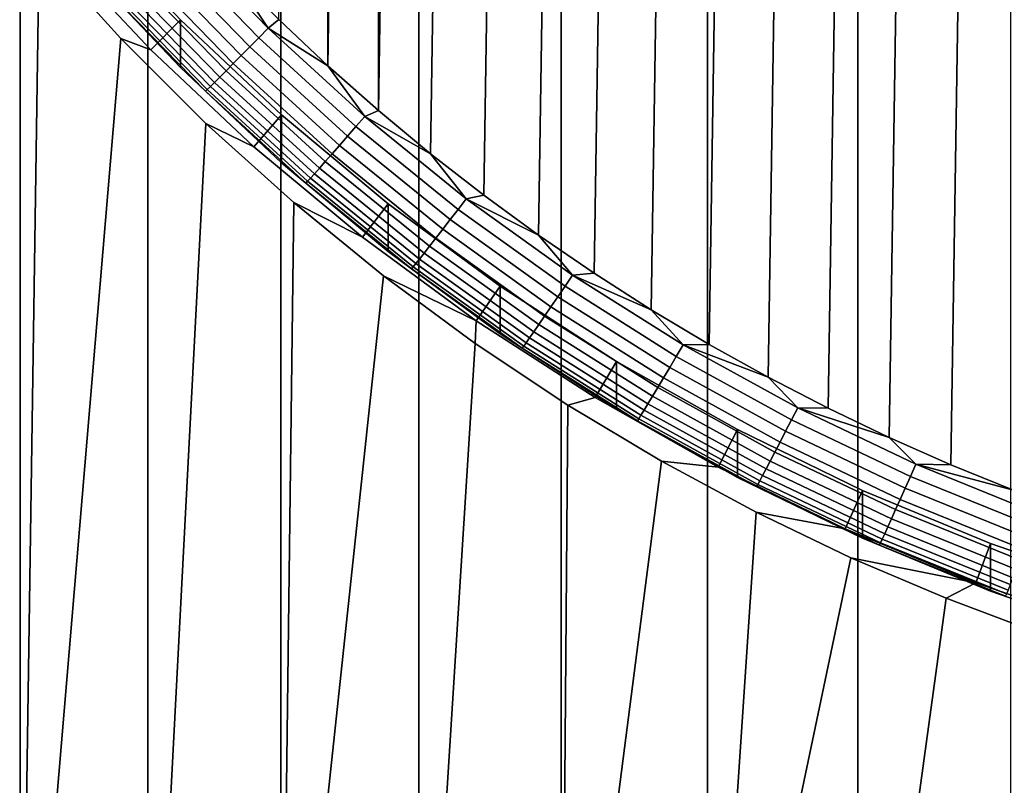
# Model space of a CAD drawing. Header units: metres. Extents: x -22 to 95, y -240 to 22.
# Tile 7 of 180: x -8.55 to -3.84, y -236.53 to -232.87. Entities that reach past the tile are written whole.
import ezdxf

# ---------------------------------------------------------------- set-up
doc = ezdxf.new("R2010")
doc.units = ezdxf.units.M
doc.layers.add('solid_10_151_013_XXX', color=7, linetype='CONTINUOUS')

msp = doc.modelspace()

# ---------------------------------------------------------------- linework, layer by layer
at = {"layer": 'solid_10_151_013_XXX'}
for points in [[(-7.935099, -238.303528, 301.504364), (-7.298648, -238.295929, 301.939514), (-7.298651, -44.016438, 298.54834), (-7.935101, -44.024033, 298.11322)], [(-7.298648, -238.295929, 301.939514), (-6.638391, -238.288986, 302.337585), (-6.638394, -44.009487, 298.946442), (-7.298651, -44.016438, 298.54834)], [(-6.638391, -238.288986, 302.337585), (-5.956481, -238.2827, 302.697357), (-5.956485, -44.003208, 299.306183), (-6.638394, -44.009487, 298.946442)], [(-5.956481, -238.2827, 302.697357), (-5.255143, -238.277115, 303.017578), (-5.255147, -43.99762, 299.626434), (-5.956485, -44.003208, 299.306183)], [(-5.255143, -238.277115, 303.017578), (-4.536664, -238.272232, 303.297272), (-4.536667, -43.992737, 299.906097), (-5.255147, -43.99762, 299.626434)], [(-4.536664, -238.272232, 303.297272), (-3.803387, -238.268066, 303.535492), (-3.80339, -43.988579, 300.144318), (-4.536667, -43.992737, 299.906097)], [(-9.128359, -238.320557, 300.528809), (-8.545666, -238.311737, 301.03363), (-8.545669, -44.032249, 297.642456), (-9.128361, -44.041061, 297.137634)], [(-8.545666, -238.311737, 301.03363), (-7.935099, -238.303528, 301.504364), (-7.935101, -44.024033, 298.11322), (-8.545669, -44.032249, 297.642456)], [(-4.090693, -234.996689, 271.520355), (-3.790932, -215.537506, 271.180695), (-3.487658, -215.425446, 271.178741), (-3.790926, -235.118073, 271.522491)], [(-4.38658, -234.866135, 271.518097), (-4.090699, -215.65889, 271.182831), (-3.790932, -215.537506, 271.180695), (-4.090693, -234.996689, 271.520355)], [(-4.678328, -234.726532, 271.515656), (-4.386586, -215.789444, 271.185089), (-4.090699, -215.65889, 271.182831), (-4.38658, -234.866135, 271.518097)], [(-4.965702, -234.577957, 271.513062), (-4.678334, -215.929047, 271.187531), (-4.386586, -215.789444, 271.185089), (-4.678328, -234.726532, 271.515656)], [(-5.248289, -234.420654, 271.510315), (-4.965708, -216.077621, 271.190125), (-4.678334, -215.929047, 271.187531), (-4.965702, -234.577957, 271.513062)], [(-5.52594, -234.2547, 271.507416), (-5.248294, -216.234924, 271.192871), (-4.965708, -216.077621, 271.190125), (-5.248289, -234.420654, 271.510315)], [(-5.798304, -234.080292, 271.504364), (-5.525946, -216.400879, 271.19577), (-5.248294, -216.234924, 271.192871), (-5.52594, -234.2547, 271.507416)], [(-6.065144, -233.897598, 271.50119), (-5.798309, -216.575287, 271.198822), (-5.525946, -216.400879, 271.19577), (-5.798304, -234.080292, 271.504364)], [(-6.326282, -233.706741, 271.497864), (-6.065149, -216.75798, 271.201996), (-5.798309, -216.575287, 271.198822), (-6.065144, -233.897598, 271.50119)], [(-6.58136, -233.507965, 271.494385), (-6.326287, -216.948853, 271.205353), (-6.065149, -216.75798, 271.201996), (-6.326282, -233.706741, 271.497864)], [(-6.830242, -233.301392, 271.490784), (-6.581365, -217.147614, 271.208801), (-6.326287, -216.948853, 271.205353), (-6.58136, -233.507965, 271.494385)], [(-6.830242, -233.301392, 271.490784), (-6.830247, -217.354187, 271.212402), (-6.581365, -217.147614, 271.208801)], [(-7.072636, -233.087265, 271.48703), (-7.07264, -217.568314, 271.216156), (-6.830247, -217.354187, 271.212402)], [(-6.830242, -233.301392, 271.490784), (-7.072636, -233.087265, 271.48703), (-6.830247, -217.354187, 271.212402)], [(-7.072636, -233.087265, 271.48703), (-7.308295, -232.865799, 271.483185), (-7.07264, -217.568314, 271.216156)], [(-8.455404, -232.523529, 279.954407), (-8.545666, -238.676529, 280.134979), (-9.128359, -238.667725, 280.639801), (-8.827325, -232.066727, 280.256439)], [(-7.919711, -233.010452, 284.987762), (-8.383239, -232.518112, 284.979156), (-8.233618, -232.383484, 285.087677), (-7.778174, -232.867233, 285.09613)], [(-8.233624, -232.612289, 271.978821), (-7.778182, -233.096039, 271.987274), (-7.778174, -232.867233, 285.09613), (-8.233618, -232.383484, 285.087677)], [(-7.794924, -232.457565, 271.480225), (-7.358793, -232.906754, 271.488068), (-7.40353, -232.952606, 271.501587), (-7.842312, -232.500687, 271.493683)], [(-7.794924, -232.457565, 271.480225), (-7.537073, -232.637115, 271.479187), (-7.358793, -232.906754, 271.488068)], [(-8.455404, -232.523529, 279.954407), (-8.063885, -232.956589, 279.658997), (-8.545666, -238.676529, 280.134979)], [(-7.919711, -233.010452, 284.987762), (-8.063885, -232.956589, 279.658997), (-8.455404, -232.523529, 279.954407), (-8.383239, -232.518112, 284.979156)], [(-7.888071, -232.542175, 271.515381), (-7.446728, -232.996735, 271.523315), (-7.487647, -233.038361, 271.552948), (-7.931415, -232.581314, 271.544983)], [(-7.842312, -232.500687, 271.493683), (-7.40353, -232.952606, 271.501587), (-7.446728, -232.996735, 271.523315), (-7.888071, -232.542175, 271.515381)], [(-7.931415, -232.581314, 271.544983), (-7.487647, -233.038361, 271.552948), (-7.525586, -233.076813, 271.589966), (-7.971601, -232.617447, 271.58194)], [(-8.11301, -232.740997, 271.915802), (-7.778182, -233.096039, 271.987274), (-8.233624, -232.612289, 271.978821)], [(-7.971601, -232.617447, 271.58194), (-7.525586, -233.076813, 271.589966), (-7.559893, -233.111389, 271.633698), (-8.007942, -232.649933, 271.625641)], [(-8.039813, -232.678223, 271.675323), (-7.58998, -233.14151, 271.683411), (-7.615333, -233.166672, 271.738281), (-8.066669, -232.701828, 271.730164)], [(-8.007942, -232.649933, 271.625641), (-7.559893, -233.111389, 271.633698), (-7.58998, -233.14151, 271.683411), (-8.039813, -232.678223, 271.675323)], [(-7.358793, -232.906754, 271.488068), (-7.537073, -232.637115, 271.479187), (-7.308295, -232.865799, 271.483185)], [(-8.088047, -232.720367, 271.789215), (-7.635516, -233.186447, 271.797363), (-7.650182, -233.20047, 271.859589), (-8.103583, -232.73349, 271.85144)], [(-8.066669, -232.701828, 271.730164), (-7.615333, -233.166672, 271.738281), (-7.635516, -233.186447, 271.797363), (-8.088047, -232.720367, 271.789215)], [(-8.103583, -232.73349, 271.85144), (-7.650182, -233.20047, 271.859589), (-7.659082, -233.208511, 271.92395), (-8.11301, -232.740997, 271.915802)], [(-8.11301, -232.740997, 271.915802), (-7.659082, -233.208511, 271.92395), (-7.778182, -233.096039, 271.987274)], [(-7.42688, -233.474304, 284.99585), (-7.919711, -233.010452, 284.987762), (-7.778174, -232.867233, 285.09613), (-7.294349, -233.322617, 285.104065)], [(-7.778182, -233.096039, 271.987274), (-7.294358, -233.551422, 271.995209), (-7.294349, -233.322617, 285.104065), (-7.778174, -232.867233, 285.09613)], [(-7.358793, -232.906754, 271.488068), (-7.308295, -232.865799, 271.483185), (-7.072636, -233.087265, 271.48703)], [(-7.358793, -232.906754, 271.488068), (-6.896814, -233.329315, 271.495453), (-6.938742, -233.377731, 271.509003), (-7.40353, -232.952606, 271.501587)], [(-7.358793, -232.906754, 271.488068), (-7.072636, -233.087265, 271.48703), (-6.896814, -233.329315, 271.495453)], [(-7.656466, -233.363251, 279.374207), (-7.935099, -238.684753, 279.664246), (-8.545666, -238.676529, 280.134979), (-8.063885, -232.956589, 279.658997)], [(-7.42688, -233.474304, 284.99585), (-7.656466, -233.363251, 279.374207), (-8.063885, -232.956589, 279.658997), (-7.919711, -233.010452, 284.987762)], [(-7.40353, -232.952606, 271.501587), (-6.938742, -233.377731, 271.509003), (-6.979228, -233.424332, 271.530792), (-7.446728, -232.996735, 271.523315)], [(-7.446728, -232.996735, 271.523315), (-6.979228, -233.424332, 271.530792), (-7.017579, -233.468323, 271.560455), (-7.487647, -233.038361, 271.552948)], [(-7.487647, -233.038361, 271.552948), (-7.017579, -233.468323, 271.560455), (-7.053135, -233.508942, 271.597504), (-7.525586, -233.076813, 271.589966)], [(-7.659082, -233.208511, 271.92395), (-7.294358, -233.551422, 271.995209), (-7.778182, -233.096039, 271.987274)], [(-7.525586, -233.076813, 271.589966), (-7.053135, -233.508942, 271.597504), (-7.085289, -233.545502, 271.641266), (-7.559893, -233.111389, 271.633698)], [(-6.896814, -233.329315, 271.495453), (-7.072636, -233.087265, 271.48703), (-6.830242, -233.301392, 271.490784)], [(-7.58998, -233.14151, 271.683411), (-7.113487, -233.577362, 271.69104), (-7.137249, -233.603973, 271.745911), (-7.615333, -233.166672, 271.738281)], [(-7.559893, -233.111389, 271.633698), (-7.085289, -233.545502, 271.641266), (-7.113487, -233.577362, 271.69104), (-7.58998, -233.14151, 271.683411)], [(-7.650182, -233.20047, 271.859589), (-7.16991, -233.639755, 271.867249), (-7.178251, -233.648315, 271.931641), (-7.659082, -233.208511, 271.92395)], [(-7.635516, -233.186447, 271.797363), (-7.156164, -233.624893, 271.804993), (-7.16991, -233.639755, 271.867249), (-7.650182, -233.20047, 271.859589)], [(-7.615333, -233.166672, 271.738281), (-7.137249, -233.603973, 271.745911), (-7.156164, -233.624893, 271.804993), (-7.635516, -233.186447, 271.797363)], [(-7.659082, -233.208511, 271.92395), (-7.178251, -233.648315, 271.931641), (-7.294358, -233.551422, 271.995209)], [(-6.907258, -233.907288, 285.003418), (-7.42688, -233.474304, 284.99585), (-7.294349, -233.322617, 285.104065), (-6.783907, -233.74794, 285.111511)], [(-7.294358, -233.551422, 271.995209), (-6.783918, -233.976746, 272.002625), (-6.783907, -233.74794, 285.111511), (-7.294349, -233.322617, 285.104065)], [(-6.896814, -233.329315, 271.495453), (-6.410609, -233.72377, 271.50235), (-6.449582, -233.774582, 271.51593), (-6.938742, -233.377731, 271.509003)], [(-6.896814, -233.329315, 271.495453), (-6.830242, -233.301392, 271.490784), (-6.58136, -233.507965, 271.494385)], [(-6.896814, -233.329315, 271.495453), (-6.58136, -233.507965, 271.494385), (-6.410609, -233.72377, 271.50235)], [(-7.236258, -233.742279, 279.102844), (-7.298648, -238.692337, 279.229126), (-7.935099, -238.684753, 279.664246), (-7.656466, -233.363251, 279.374207)], [(-6.907258, -233.907288, 285.003418), (-7.236258, -233.742279, 279.102844), (-7.656466, -233.363251, 279.374207), (-7.42688, -233.474304, 284.99585)], [(-6.938742, -233.377731, 271.509003), (-6.449582, -233.774582, 271.51593), (-6.487214, -233.823502, 271.53775), (-6.979228, -233.424332, 271.530792)], [(-6.979228, -233.424332, 271.530792), (-6.487214, -233.823502, 271.53775), (-6.522861, -233.86969, 271.567474), (-7.017579, -233.468323, 271.560455)], [(-7.017579, -233.468323, 271.560455), (-6.522861, -233.86969, 271.567474), (-6.555911, -233.912338, 271.604523), (-7.053135, -233.508942, 271.597504)], [(-7.053135, -233.508942, 271.597504), (-6.555911, -233.912338, 271.604523), (-6.585797, -233.950729, 271.648346), (-7.085289, -233.545502, 271.641266)], [(-6.410609, -233.72377, 271.50235), (-6.58136, -233.507965, 271.494385), (-6.326282, -233.706741, 271.497864)], [(-7.178251, -233.648315, 271.931641), (-6.783918, -233.976746, 272.002625), (-7.294358, -233.551422, 271.995209)], [(-7.113487, -233.577362, 271.69104), (-6.612008, -233.984207, 271.69812), (-6.634094, -234.012177, 271.753052), (-7.137249, -233.603973, 271.745911)], [(-7.085289, -233.545502, 271.641266), (-6.585797, -233.950729, 271.648346), (-6.612008, -233.984207, 271.69812), (-7.113487, -233.577362, 271.69104)], [(-7.156164, -233.624893, 271.804993), (-6.651676, -234.03418, 271.812134), (-6.664453, -234.049835, 271.87442), (-7.16991, -233.639755, 271.867249)], [(-7.137249, -233.603973, 271.745911), (-6.634094, -234.012177, 271.753052), (-6.651676, -234.03418, 271.812134), (-7.156164, -233.624893, 271.804993)], [(-7.16991, -233.639755, 271.867249), (-6.664453, -234.049835, 271.87442), (-6.672206, -234.058868, 271.938812), (-7.178251, -233.648315, 271.931641)], [(-7.178251, -233.648315, 271.931641), (-6.672206, -234.058868, 271.938812), (-6.783918, -233.976746, 272.002625)], [(-6.410609, -233.72377, 271.50235), (-6.326282, -233.706741, 271.497864), (-6.065144, -233.897598, 271.50119)], [(-7.236258, -233.742279, 279.102844), (-6.80604, -234.09314, 278.846893), (-7.298648, -238.692337, 279.229126)], [(-6.362452, -234.308105, 285.010406), (-6.80604, -234.09314, 278.846893), (-7.236258, -233.742279, 279.102844), (-6.907258, -233.907288, 285.003418)], [(-6.362452, -234.308105, 285.010406), (-6.907258, -233.907288, 285.003418), (-6.783907, -233.74794, 285.111511), (-6.248712, -234.141693, 285.118378)], [(-6.783918, -233.976746, 272.002625), (-6.248724, -234.370499, 272.009521), (-6.248712, -234.141693, 285.118378), (-6.783907, -233.74794, 285.111511)], [(-6.410609, -233.72377, 271.50235), (-5.901887, -234.08873, 271.508698), (-5.937768, -234.141769, 271.522339), (-6.449582, -233.774582, 271.51593)], [(-6.410609, -233.72377, 271.50235), (-6.065144, -233.897598, 271.50119), (-5.901887, -234.08873, 271.508698)], [(-6.449582, -233.774582, 271.51593), (-5.937768, -234.141769, 271.522339), (-5.972413, -234.192841, 271.544189), (-6.487214, -233.823502, 271.53775)], [(-6.487214, -233.823502, 271.53775), (-5.972413, -234.192841, 271.544189), (-6.005231, -234.241043, 271.573944), (-6.522861, -233.86969, 271.567474)], [(-6.522861, -233.86969, 271.567474), (-6.005231, -234.241043, 271.573944), (-6.035658, -234.285583, 271.611053), (-6.555911, -233.912338, 271.604523)], [(-5.901887, -234.08873, 271.508698), (-6.065144, -233.897598, 271.50119), (-5.798304, -234.080292, 271.504364)], [(-6.585797, -233.950729, 271.648346), (-6.063173, -234.325668, 271.654877), (-6.087304, -234.360641, 271.704712), (-6.612008, -233.984207, 271.69812)], [(-6.555911, -233.912338, 271.604523), (-6.035658, -234.285583, 271.611053), (-6.063173, -234.325668, 271.654877), (-6.585797, -233.950729, 271.648346)], [(-6.672206, -234.058868, 271.938812), (-6.248724, -234.370499, 272.009521), (-6.783918, -233.976746, 272.002625)], [(-6.612008, -233.984207, 271.69812), (-6.087304, -234.360641, 271.704712), (-6.107637, -234.389862, 271.759644), (-6.634094, -234.012177, 271.753052)], [(-6.664453, -234.049835, 271.87442), (-6.135587, -234.429245, 271.881042), (-6.142725, -234.438721, 271.945435), (-6.672206, -234.058868, 271.938812)], [(-6.651676, -234.03418, 271.812134), (-6.123824, -234.412872, 271.818756), (-6.135587, -234.429245, 271.881042), (-6.664453, -234.049835, 271.87442)], [(-6.634094, -234.012177, 271.753052), (-6.107637, -234.389862, 271.759644), (-6.123824, -234.412872, 271.818756), (-6.651676, -234.03418, 271.812134)], [(-6.367958, -234.416077, 278.607574), (-6.638391, -238.699295, 278.831024), (-7.298648, -238.692337, 279.229126), (-6.80604, -234.09314, 278.846893)], [(-6.362452, -234.308105, 285.010406), (-6.367958, -234.416077, 278.607574), (-6.80604, -234.09314, 278.846893)], [(-6.672206, -234.058868, 271.938812), (-6.142725, -234.438721, 271.945435), (-6.248724, -234.370499, 272.009521)], [(-5.901887, -234.08873, 271.508698), (-5.372435, -234.422928, 271.514557), (-5.405096, -234.477997, 271.528198), (-5.937768, -234.141769, 271.522339)], [(-5.901887, -234.08873, 271.508698), (-5.798304, -234.080292, 271.504364), (-5.52594, -234.2547, 271.507416)], [(-5.901887, -234.08873, 271.508698), (-5.52594, -234.2547, 271.507416), (-5.372435, -234.422928, 271.514557)], [(-5.794053, -234.675552, 285.016815), (-6.362452, -234.308105, 285.010406), (-6.248712, -234.141693, 285.118378), (-5.690716, -234.502411, 285.124664)], [(-6.248724, -234.370499, 272.009521), (-5.690729, -234.731216, 272.015808), (-5.690716, -234.502411, 285.124664), (-6.248712, -234.141693, 285.118378)], [(-5.937768, -234.141769, 271.522339), (-5.405096, -234.477997, 271.528198), (-5.436634, -234.531021, 271.55011), (-5.972413, -234.192841, 271.544189)], [(-5.972413, -234.192841, 271.544189), (-5.436634, -234.531021, 271.55011), (-5.466508, -234.581085, 271.579865), (-6.005231, -234.241043, 271.573944)], [(-6.035658, -234.285583, 271.611053), (-5.494205, -234.62735, 271.617004), (-5.519252, -234.668991, 271.660889), (-6.063173, -234.325668, 271.654877)], [(-6.005231, -234.241043, 271.573944), (-5.466508, -234.581085, 271.579865), (-5.494205, -234.62735, 271.617004), (-6.035658, -234.285583, 271.611053)], [(-5.372435, -234.422928, 271.514557), (-5.52594, -234.2547, 271.507416), (-5.248289, -234.420654, 271.510315)], [(-5.794053, -234.675552, 285.016815), (-5.923912, -234.711594, 278.38559), (-6.367958, -234.416077, 278.607574), (-6.362452, -234.308105, 285.010406)], [(-6.063173, -234.325668, 271.654877), (-5.519252, -234.668991, 271.660889), (-5.541218, -234.705322, 271.710724), (-6.087304, -234.360641, 271.704712)], [(-6.142725, -234.438721, 271.945435), (-5.690729, -234.731216, 272.015808), (-6.248724, -234.370499, 272.009521)], [(-6.087304, -234.360641, 271.704712), (-5.541218, -234.705322, 271.710724), (-5.559727, -234.735718, 271.765686), (-6.107637, -234.389862, 271.759644)], [(-5.923912, -234.711594, 278.38559), (-5.956481, -238.705566, 278.471283), (-6.638391, -238.699295, 278.831024), (-6.367958, -234.416077, 278.607574)], [(-6.123824, -234.412872, 271.818756), (-5.574462, -234.759628, 271.824799), (-5.58517, -234.776672, 271.887115), (-6.135587, -234.429245, 271.881042)], [(-6.107637, -234.389862, 271.759644), (-5.559727, -234.735718, 271.765686), (-5.574462, -234.759628, 271.824799), (-6.123824, -234.412872, 271.818756)], [(-5.372435, -234.422928, 271.514557), (-4.824111, -234.725174, 271.519806), (-4.853439, -234.782074, 271.533508), (-5.405096, -234.477997, 271.528198)], [(-5.372435, -234.422928, 271.514557), (-5.248289, -234.420654, 271.510315), (-4.965702, -234.577957, 271.513062)], [(-5.372435, -234.422928, 271.514557), (-4.965702, -234.577957, 271.513062), (-4.824111, -234.725174, 271.519806)], [(-6.135587, -234.429245, 271.881042), (-5.58517, -234.776672, 271.887115), (-5.591667, -234.78656, 271.951508), (-6.142725, -234.438721, 271.945435)], [(-6.142725, -234.438721, 271.945435), (-5.591667, -234.78656, 271.951508), (-5.690729, -234.731216, 272.015808)], [(-5.204939, -235.007751, 285.022614), (-5.794053, -234.675552, 285.016815), (-5.690716, -234.502411, 285.124664), (-5.111955, -234.828781, 285.130371)], [(-5.690729, -234.731216, 272.015808), (-5.111967, -235.057587, 272.021515), (-5.111955, -234.828781, 285.130371), (-5.690716, -234.502411, 285.124664)], [(-5.405096, -234.477997, 271.528198), (-4.853439, -234.782074, 271.533508), (-4.881758, -234.836884, 271.55545), (-5.436634, -234.531021, 271.55011)], [(-5.436634, -234.531021, 271.55011), (-4.881758, -234.836884, 271.55545), (-4.908583, -234.888626, 271.585236), (-5.466508, -234.581085, 271.579865)], [(-5.466508, -234.581085, 271.579865), (-4.908583, -234.888626, 271.585236), (-4.933454, -234.936447, 271.622406), (-5.494205, -234.62735, 271.617004)], [(-4.824111, -234.725174, 271.519806), (-4.965702, -234.577957, 271.513062), (-4.678328, -234.726532, 271.515656)], [(-5.494205, -234.62735, 271.617004), (-4.933454, -234.936447, 271.622406), (-4.955944, -234.979507, 271.66629), (-5.519252, -234.668991, 271.660889)], [(-5.204939, -235.007751, 285.022614), (-5.475487, -234.980392, 278.181366), (-5.923912, -234.711594, 278.38559), (-5.794053, -234.675552, 285.016815)], [(-5.541218, -234.705322, 271.710724), (-4.975668, -235.017059, 271.716156), (-4.992289, -235.048492, 271.771149), (-5.559727, -234.735718, 271.765686)], [(-5.519252, -234.668991, 271.660889), (-4.955944, -234.979507, 271.66629), (-4.975668, -235.017059, 271.716156), (-5.541218, -234.705322, 271.710724)], [(-5.923912, -234.711594, 278.38559), (-5.475487, -234.980392, 278.181366), (-5.956481, -238.705566, 278.471283)], [(-5.591667, -234.78656, 271.951508), (-5.111967, -235.057587, 272.021515), (-5.690729, -234.731216, 272.015808)], [(-5.559727, -234.735718, 271.765686), (-4.992289, -235.048492, 271.771149), (-5.005519, -235.073242, 271.830292), (-5.574462, -234.759628, 271.824799)], [(-4.824111, -234.725174, 271.519806), (-4.258843, -234.9944, 271.524506), (-4.284735, -235.052948, 271.538239), (-4.853439, -234.782074, 271.533508)], [(-4.824111, -234.725174, 271.519806), (-4.678328, -234.726532, 271.515656), (-4.38658, -234.866135, 271.518097)], [(-4.824111, -234.725174, 271.519806), (-4.38658, -234.866135, 271.518097), (-4.258843, -234.9944, 271.524506)], [(-5.58517, -234.776672, 271.887115), (-5.015134, -235.090897, 271.892578), (-5.020968, -235.101135, 271.957001), (-5.591667, -234.78656, 271.951508)], [(-5.591667, -234.78656, 271.951508), (-5.020968, -235.101135, 271.957001), (-5.111967, -235.057587, 272.021515)], [(-5.574462, -234.759628, 271.824799), (-5.005519, -235.073242, 271.830292), (-5.015134, -235.090897, 271.892578), (-5.58517, -234.776672, 271.887115)], [(-4.853439, -234.782074, 271.533508), (-4.284735, -235.052948, 271.538239), (-4.309735, -235.109329, 271.560211), (-4.881758, -234.836884, 271.55545)], [(-5.204939, -235.007751, 285.022614), (-5.111955, -234.828781, 285.130371), (-4.514541, -235.119614, 285.135437), (-4.596669, -235.303879, 285.027771)], [(-5.111967, -235.057587, 272.021515), (-4.514551, -235.348434, 272.026581), (-4.514541, -235.119614, 285.135437), (-5.111955, -234.828781, 285.130371)], [(-4.881758, -234.836884, 271.55545), (-4.309735, -235.109329, 271.560211), (-4.333417, -235.162582, 271.590027), (-4.908583, -234.888626, 271.585236)], [(-4.908583, -234.888626, 271.585236), (-4.333417, -235.162582, 271.590027), (-4.355373, -235.211777, 271.627228), (-4.933454, -234.936447, 271.622406)], [(-4.258843, -234.9944, 271.524506), (-4.38658, -234.866135, 271.518097), (-4.090693, -234.996689, 271.520355)], [(-4.933454, -234.936447, 271.622406), (-4.355373, -235.211777, 271.627228), (-4.375228, -235.256088, 271.671143), (-4.955944, -234.979507, 271.66629)], [(-5.023519, -235.223572, 277.994781), (-5.255143, -238.711166, 278.151031), (-5.956481, -238.705566, 278.471283), (-5.475487, -234.980392, 278.181366)], [(-4.596669, -235.303879, 285.027771), (-5.023519, -235.223572, 277.994781), (-5.475487, -234.980392, 278.181366), (-5.204939, -235.007751, 285.022614)], [(-4.955944, -234.979507, 271.66629), (-4.375228, -235.256088, 271.671143), (-4.392642, -235.294754, 271.721008), (-4.975668, -235.017059, 271.716156)], [(-4.975668, -235.017059, 271.716156), (-4.392642, -235.294754, 271.721008), (-4.407314, -235.327118, 271.776001), (-4.992289, -235.048492, 271.771149)], [(-4.258843, -234.9944, 271.524506), (-3.678616, -235.229691, 271.528625), (-3.70098, -235.289658, 271.542358), (-4.284735, -235.052948, 271.538239)], [(-4.258843, -234.9944, 271.524506), (-4.090693, -234.996689, 271.520355), (-3.790926, -235.118073, 271.522491)], [(-4.258843, -234.9944, 271.524506), (-3.790926, -235.118073, 271.522491), (-3.678616, -235.229691, 271.528625)], [(-5.020968, -235.101135, 271.957001), (-4.514551, -235.348434, 272.026581), (-5.111967, -235.057587, 272.021515)], [(-5.005519, -235.073242, 271.830292), (-4.418994, -235.3526, 271.835175), (-4.427483, -235.370789, 271.897491), (-5.015134, -235.090897, 271.892578)], [(-4.992289, -235.048492, 271.771149), (-4.407314, -235.327118, 271.776001), (-4.418994, -235.3526, 271.835175), (-5.005519, -235.073242, 271.830292)], [(-4.284735, -235.052948, 271.538239), (-3.70098, -235.289658, 271.542358), (-3.722574, -235.347427, 271.564362), (-4.309735, -235.109329, 271.560211)], [(-5.015134, -235.090897, 271.892578), (-4.427483, -235.370789, 271.897491), (-4.432633, -235.381363, 271.961884), (-5.020968, -235.101135, 271.957001)], [(-5.020968, -235.101135, 271.957001), (-4.432633, -235.381363, 271.961884), (-4.514551, -235.348434, 272.026581)], [(-3.971393, -235.562836, 285.032318), (-4.596669, -235.303879, 285.027771), (-4.514541, -235.119614, 285.135437), (-3.900654, -235.373856, 285.139893)], [(-4.514551, -235.348434, 272.026581), (-3.900662, -235.602676, 272.031006), (-3.900654, -235.373856, 285.139893), (-4.514541, -235.119614, 285.135437)], [(-4.309735, -235.109329, 271.560211), (-3.722574, -235.347427, 271.564362), (-3.743029, -235.401978, 271.594208), (-4.333417, -235.162582, 271.590027)], [(-4.333417, -235.162582, 271.590027), (-3.743029, -235.401978, 271.594208), (-3.761995, -235.452393, 271.631409), (-4.355373, -235.211777, 271.627228)], [(-5.023519, -235.223572, 277.994781), (-4.569365, -235.441864, 277.825897), (-5.255143, -238.711166, 278.151031)], [(-3.971393, -235.562836, 285.032318), (-4.569365, -235.441864, 277.825897), (-5.023519, -235.223572, 277.994781), (-4.596669, -235.303879, 285.027771)], [(-4.355373, -235.211777, 271.627228), (-3.761995, -235.452393, 271.631409), (-3.779145, -235.497803, 271.675354), (-4.375228, -235.256088, 271.671143)], [(-4.375228, -235.256088, 271.671143), (-3.779145, -235.497803, 271.675354), (-3.794185, -235.53743, 271.72525), (-4.392642, -235.294754, 271.721008)], [(-4.392642, -235.294754, 271.721008), (-3.794185, -235.53743, 271.72525), (-3.806859, -235.570602, 271.780243), (-4.407314, -235.327118, 271.776001)], [(-4.432633, -235.381363, 271.961884), (-3.900662, -235.602676, 272.031006), (-4.514551, -235.348434, 272.026581)], [(-4.418994, -235.3526, 271.835175), (-3.816948, -235.596725, 271.839417), (-3.82428, -235.615387, 271.901733), (-4.427483, -235.370789, 271.897491)], [(-4.407314, -235.327118, 271.776001), (-3.806859, -235.570602, 271.780243), (-3.816948, -235.596725, 271.839417), (-4.418994, -235.3526, 271.835175)], [(-4.427483, -235.370789, 271.897491), (-3.82428, -235.615387, 271.901733), (-3.828728, -235.626236, 271.966156), (-4.432633, -235.381363, 271.961884)], [(-4.432633, -235.381363, 271.961884), (-3.828728, -235.626236, 271.966156), (-3.900662, -235.602676, 272.031006)], [(-3.332222, -235.783371, 285.036163), (-3.971393, -235.562836, 285.032318), (-3.900654, -235.373856, 285.139893), (-3.272534, -235.590576, 285.143677)], [(-3.900662, -235.602676, 272.031006), (-3.272541, -235.819397, 272.03479), (-3.272534, -235.590576, 285.143677), (-3.900654, -235.373856, 285.139893)], [(-4.113833, -235.636139, 277.67453), (-4.536664, -238.716049, 277.871338), (-5.255143, -238.711166, 278.151031), (-4.569365, -235.441864, 277.825897)], [(-3.971393, -235.562836, 285.032318), (-4.113833, -235.636139, 277.67453), (-4.569365, -235.441864, 277.825897)], [(-3.332222, -235.783371, 285.036163), (-3.656909, -235.807556, 277.540161), (-4.113833, -235.636139, 277.67453), (-3.971393, -235.562836, 285.032318)], [(-3.828728, -235.626236, 271.966156), (-3.272541, -235.819397, 272.03479), (-3.900662, -235.602676, 272.031006)], [(-3.656909, -235.807556, 277.540161), (-3.803387, -238.7202, 277.633118), (-4.536664, -238.716049, 277.871338), (-4.113833, -235.636139, 277.67453)]]:
    msp.add_3dface(points, dxfattribs=at)

doc.saveas('drawing.dxf')
